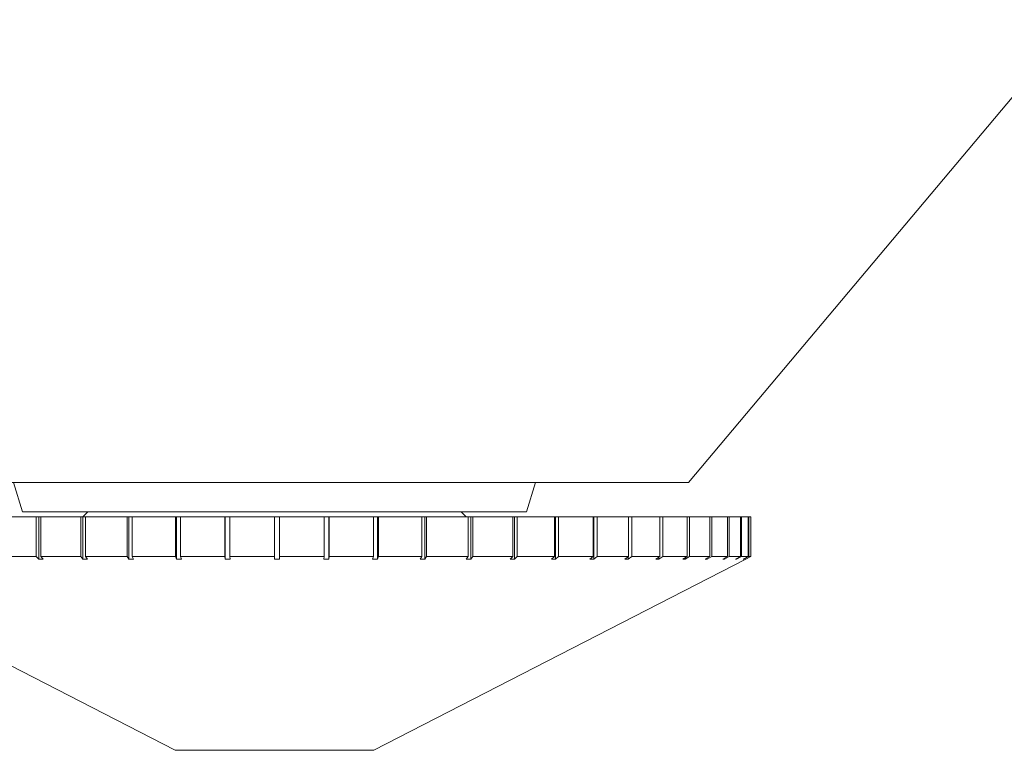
# Model space of a CAD drawing. Header units: inches. Extents: x -4.1 to 23, y -7 to 14.8.
# Tile 5 of 139: x -1.2 to -0.2, y -0.4 to 0.3. Entities that reach past the tile are written whole.
import ezdxf

# ---------------------------------------------------------------- set-up
doc = ezdxf.new("R2010")
doc.units = ezdxf.units.IN
doc.header["$MEASUREMENT"] = 0

msp = doc.modelspace()

# ---------------------------------------------------------------- linework, layer by layer
at = {"color": 7, "linetype": 'Continuous', "lineweight": 15}
for p, q in [((-0.55339, -0.16967), (-0.16776, 0.28991)), ((-1.37471, -0.16967), (-0.57442, -0.16967)), ((-1.22297, -0.16967), (-1.21405, -0.19867)), ((-0.71405, -0.19867), (-0.70512, -0.16967)), ((-0.57442, -0.16967), (-0.55339, -0.16967)), ((-1.23772, -0.20367), (-1.2003, -0.20367)), ((-1.21405, -0.19867), (-0.71405, -0.19867)), ((-1.2003, -0.20367), (-1.2003, -0.24304)), ((-1.2003, -0.20367), (-1.1978, -0.20367)), ((-1.1978, -0.20367), (-1.1978, -0.24561)), ((-1.19595, -0.20367), (-1.1978, -0.20367)), ((-1.19595, -0.20367), (-1.19595, -0.24304)), ((-1.19595, -0.20367), (-1.15623, -0.20367)), ((-1.15623, -0.20367), (-1.15623, -0.24304)), ((-1.15623, -0.20367), (-1.1542, -0.20367)), ((-1.1542, -0.20367), (-1.1542, -0.24561)), ((-1.15165, -0.20367), (-1.1542, -0.20367)), ((-1.14905, -0.19867), (-1.15405, -0.20367)), ((-1.15165, -0.20367), (-1.15165, -0.24304)), ((-1.15165, -0.20367), (-1.11006, -0.20367)), ((-1.11006, -0.20367), (-1.11006, -0.24304)), ((-1.11006, -0.20367), (-1.10851, -0.20367)), ((-1.10851, -0.20367), (-1.10851, -0.24561)), ((-1.10529, -0.20367), (-1.10851, -0.20367)), ((-1.10529, -0.20367), (-1.10529, -0.24304)), ((-1.10529, -0.20367), (-1.06229, -0.20367)), ((-1.06229, -0.20367), (-1.06229, -0.24304)), ((-1.06229, -0.20367), (-1.06125, -0.20367)), ((-1.06125, -0.20367), (-1.06125, -0.24561)), ((-1.05739, -0.20367), (-1.06125, -0.20367)), ((-1.05739, -0.20367), (-1.05739, -0.24304)), ((-1.05739, -0.20367), (-1.01344, -0.20367)), ((-1.01344, -0.20367), (-1.01344, -0.24304)), ((-1.01344, -0.20367), (-1.01291, -0.20367)), ((-1.01291, -0.20367), (-1.01291, -0.24561)), ((-1.00846, -0.20367), (-1.01291, -0.20367)), ((-1.00846, -0.20367), (-1.00846, -0.24304)), ((-1.00846, -0.20367), (-0.96405, -0.20367)), ((-0.96405, -0.20367), (-0.96405, -0.24304)), ((-0.95905, -0.20367), (-0.96405, -0.20367)), ((-0.95905, -0.20367), (-0.95905, -0.24304)), ((-0.95905, -0.20367), (-0.91466, -0.20367)), ((-0.91466, -0.20367), (-0.91466, -0.24304)), ((-0.91021, -0.20367), (-0.91466, -0.20367)), ((-0.91021, -0.2456), (-0.91021, -0.20367)), ((-0.91021, -0.20367), (-0.90969, -0.20367)), ((-0.90969, -0.20367), (-0.90969, -0.24304)), ((-0.90969, -0.20367), (-0.86581, -0.20367)), ((-0.86581, -0.20367), (-0.86581, -0.24304)), ((-0.86196, -0.20367), (-0.86581, -0.20367)), ((-0.86196, -0.2456), (-0.86196, -0.20367)), ((-0.86196, -0.20367), (-0.86092, -0.20367)), ((-0.86092, -0.20367), (-0.86092, -0.24304)), ((-0.86092, -0.20367), (-0.81804, -0.20367)), ((-0.81804, -0.20367), (-0.81804, -0.24304)), ((-0.81483, -0.20367), (-0.81804, -0.20367)), ((-0.81483, -0.2456), (-0.81483, -0.20367)), ((-0.81483, -0.20367), (-0.81329, -0.20367)), ((-0.81329, -0.20367), (-0.81329, -0.24304)), ((-0.81329, -0.20367), (-0.77186, -0.20367)), ((-0.77405, -0.20367), (-0.77905, -0.19867)), ((-0.77186, -0.20367), (-0.77186, -0.24304)), ((-0.76933, -0.20367), (-0.77186, -0.20367)), ((-0.76933, -0.2456), (-0.76933, -0.20367)), ((-0.76933, -0.20367), (-0.76731, -0.20367)), ((-0.76731, -0.20367), (-0.76731, -0.24304)), ((-0.76731, -0.20367), (-0.7278, -0.20367)), ((-0.7278, -0.20367), (-0.7278, -0.24304)), ((-0.72597, -0.20367), (-0.7278, -0.20367)), ((-0.72597, -0.2456), (-0.72597, -0.20367)), ((-0.72597, -0.20367), (-0.72348, -0.20367)), ((-0.72348, -0.20367), (-0.72348, -0.24304)), ((-0.72348, -0.20367), (-0.68632, -0.20367)), ((-0.68632, -0.20367), (-0.68632, -0.24304)), ((-0.68521, -0.20367), (-0.68632, -0.20367)), ((-0.68521, -0.2456), (-0.68521, -0.20367)), ((-0.68521, -0.20367), (-0.68229, -0.20367)), ((-0.68229, -0.20367), (-0.68229, -0.24304)), ((-0.68229, -0.20367), (-0.64788, -0.20367)), ((-0.64788, -0.20367), (-0.64788, -0.24304)), ((-0.64751, -0.20367), (-0.64788, -0.20367)), ((-0.64751, -0.2456), (-0.64751, -0.20367)), ((-0.64751, -0.20367), (-0.64419, -0.20367)), ((-0.64419, -0.20367), (-0.64419, -0.24304)), ((-0.64419, -0.20367), (-0.61291, -0.20367)), ((-0.61291, -0.20367), (-0.61291, -0.24304)), ((-0.61291, -0.20367), (-0.60959, -0.20367)), ((-0.60959, -0.20367), (-0.60959, -0.24304)), ((-0.60959, -0.20367), (-0.58179, -0.20367)), ((-0.58179, -0.20367), (-0.58179, -0.24304)), ((-0.58179, -0.20367), (-0.57887, -0.20367)), ((-0.57887, -0.20367), (-0.57887, -0.24304)), ((-0.57887, -0.20367), (-0.55485, -0.20367)), ((-0.55485, -0.20367), (-0.55485, -0.24304)), ((-0.55485, -0.20367), (-0.55237, -0.20367)), ((-0.55237, -0.20367), (-0.55237, -0.24304)), ((-0.55237, -0.20367), (-0.5324, -0.20367)), ((-0.5324, -0.20367), (-0.5324, -0.24304)), ((-0.5324, -0.20367), (-0.53039, -0.20367)), ((-0.53039, -0.20367), (-0.53039, -0.24304)), ((-0.53039, -0.20367), (-0.51467, -0.20367)), ((-0.51467, -0.20367), (-0.51467, -0.24304)), ((-0.51467, -0.20367), (-0.51315, -0.20367)), ((-0.51315, -0.20367), (-0.51315, -0.24304)), ((-0.51315, -0.20367), (-0.50187, -0.20367)), ((-0.50187, -0.20367), (-0.50187, -0.24304)), ((-0.50187, -0.20367), (-0.50086, -0.20367)), ((-0.50086, -0.20367), (-0.50086, -0.24304)), ((-0.50086, -0.20367), (-0.49414, -0.20367)), ((-0.49414, -0.20367), (-0.49414, -0.24304)), ((-0.49414, -0.20367), (-0.49364, -0.20367)), ((-0.49364, -0.20367), (-0.49364, -0.24304)), ((-0.49364, -0.20367), (-0.49155, -0.20367)), ((-0.49155, -0.20367), (-0.49155, -0.24304)), ((-1.23772, -0.24304), (-1.2003, -0.24304)), ((-1.1978, -0.24561), (-1.2003, -0.24304)), ((-1.19595, -0.24304), (-1.19347, -0.2456)), ((-1.19595, -0.24304), (-1.15623, -0.24304)), ((-1.1542, -0.24561), (-1.15623, -0.24304)), ((-1.15165, -0.24304), (-1.14963, -0.2456)), ((-1.15165, -0.24304), (-1.11006, -0.24304)), ((-1.10851, -0.24561), (-1.11006, -0.24304)), ((-1.10529, -0.24304), (-1.10376, -0.2456)), ((-1.10529, -0.24304), (-1.06229, -0.24304)), ((-1.06125, -0.24561), (-1.06229, -0.24304)), ((-1.05739, -0.24304), (-1.05636, -0.2456)), ((-1.05739, -0.24304), (-1.01344, -0.24304)), ((-1.01291, -0.24561), (-1.01344, -0.24304)), ((-1.00846, -0.24304), (-1.00794, -0.2456)), ((-1.00846, -0.24304), (-0.96405, -0.24304)), ((-0.96405, -0.24561), (-0.96405, -0.24304)), ((-0.95905, -0.24304), (-0.95905, -0.2456)), ((-0.95905, -0.24304), (-0.91466, -0.24304)), ((-0.91518, -0.24561), (-0.91466, -0.24304)), ((-0.90969, -0.24304), (-0.91021, -0.2456)), ((-0.90969, -0.24304), (-0.86581, -0.24304)), ((-0.86685, -0.24561), (-0.86581, -0.24304)), ((-0.86092, -0.24304), (-0.86196, -0.2456)), ((-0.86092, -0.24304), (-0.81804, -0.24304)), ((-0.81958, -0.24561), (-0.81804, -0.24304)), ((-0.81329, -0.24304), (-0.81483, -0.2456)), ((-0.81329, -0.24304), (-0.77186, -0.24304)), ((-0.7739, -0.24561), (-0.77186, -0.24304)), ((-0.76731, -0.24304), (-0.76933, -0.2456)), ((-0.76731, -0.24304), (-0.7278, -0.24304)), ((-0.7303, -0.24561), (-0.7278, -0.24304)), ((-0.72348, -0.24304), (-0.72597, -0.2456)), ((-0.72348, -0.24304), (-0.68632, -0.24304)), ((-0.68926, -0.24561), (-0.68632, -0.24304)), ((-0.68229, -0.24304), (-0.68521, -0.2456)), ((-0.68229, -0.24304), (-0.64788, -0.24304)), ((-0.65123, -0.24561), (-0.64788, -0.24304)), ((-0.64419, -0.24304), (-0.64751, -0.2456)), ((-0.64419, -0.24304), (-0.61291, -0.24304)), ((-0.61663, -0.24561), (-0.61291, -0.24304)), ((-0.60959, -0.24304), (-0.61328, -0.2456)), ((-0.61328, -0.2456), (-0.61328, -0.2433)), ((-0.60959, -0.24304), (-0.58179, -0.24304)), ((-0.58583, -0.24561), (-0.58179, -0.24304)), ((-0.57887, -0.24304), (-0.58289, -0.2456)), ((-0.58289, -0.2456), (-0.58289, -0.24374)), ((-0.57887, -0.24304), (-0.55485, -0.24304)), ((-0.55918, -0.24561), (-0.55485, -0.24304)), ((-0.55237, -0.24304), (-0.55668, -0.2456)), ((-0.55668, -0.2456), (-0.55668, -0.24413)), ((-0.55237, -0.24304), (-0.5324, -0.24304)), ((-0.53697, -0.24561), (-0.5324, -0.24304)), ((-0.53039, -0.24304), (-0.53493, -0.2456)), ((-0.53039, -0.24304), (-0.51467, -0.24304)), ((-0.51943, -0.24561), (-0.51467, -0.24304)), ((-0.51315, -0.24304), (-0.51788, -0.2456)), ((-0.51315, -0.24304), (-0.50187, -0.24304)), ((-0.50676, -0.24561), (-0.50187, -0.24304)), ((-0.50086, -0.24304), (-0.50572, -0.2456)), ((-0.50086, -0.24304), (-0.49414, -0.24304)), ((-0.49911, -0.24561), (-0.49414, -0.24304)), ((-0.49364, -0.24304), (-0.49859, -0.2456)), ((-0.49655, -0.24561), (-0.49155, -0.24304)), ((-0.49364, -0.24304), (-0.49155, -0.24304)), ((-1.43155, -0.24561), (-1.06255, -0.43537)), ((-1.1978, -0.24561), (-1.19347, -0.2456)), ((-1.1542, -0.24561), (-1.14963, -0.2456)), ((-1.10851, -0.24561), (-1.10376, -0.2456)), ((-1.06125, -0.24561), (-1.05636, -0.2456)), ((-1.01291, -0.24561), (-1.00794, -0.2456)), ((-0.91518, -0.24561), (-0.91021, -0.2456)), ((-0.86685, -0.24561), (-0.86196, -0.2456)), ((-0.86555, -0.43537), (-0.49655, -0.24561)), ((-0.81958, -0.24561), (-0.81483, -0.2456)), ((-0.7739, -0.24561), (-0.76933, -0.2456)), ((-0.7303, -0.24561), (-0.72597, -0.2456)), ((-0.68926, -0.24561), (-0.68521, -0.2456)), ((-0.65123, -0.24561), (-0.64751, -0.2456)), ((-0.61663, -0.24561), (-0.61328, -0.2456)), ((-0.58583, -0.24561), (-0.58289, -0.2456)), ((-0.55918, -0.24561), (-0.55668, -0.2456)), ((-0.53697, -0.24561), (-0.53493, -0.2456)), ((-0.53493, -0.2456), (-0.53493, -0.24447)), ((-0.51943, -0.24561), (-0.51788, -0.2456)), ((-0.51788, -0.2456), (-0.51788, -0.24478)), ((-0.50676, -0.24561), (-0.50572, -0.2456)), ((-0.50572, -0.2456), (-0.50572, -0.24507)), ((-0.49911, -0.24561), (-0.49859, -0.2456)), ((-0.49859, -0.2456), (-0.49859, -0.24534)), ((-1.06255, -0.43537), (-0.86555, -0.43537))]:
    msp.add_line(p, q, dxfattribs=at)
msp.add_open_spline([(-0.96405, -0.24561), (-0.96323, -0.24561), (-0.96156, -0.24561), (-0.95989, -0.2456), (-0.95905, -0.2456)], degree=3, knots=[0, 0, 0, 0, 0.49353, 1, 1, 1, 1], dxfattribs=at)

doc.saveas('drawing.dxf')
